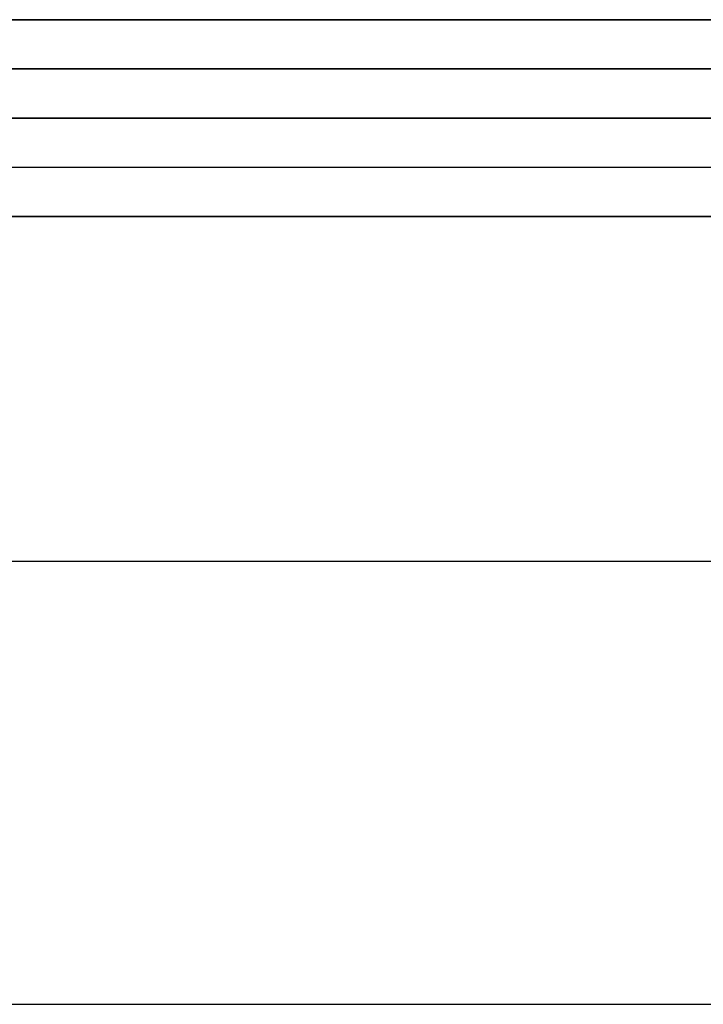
# Model space of a CAD drawing. Header units: millimetres. Extents: x -206 to 214, y -182 to 189.
# Tile 169 of 256: x 7 to 14, y 117 to 127. Entities that reach past the tile are written whole.
import ezdxf

# ---------------------------------------------------------------- set-up
doc = ezdxf.new("R2010")
doc.units = ezdxf.units.MM
doc.layers.add('Default', color=7, linetype='Continuous', true_color=0x000000)

msp = doc.modelspace()

# ---------------------------------------------------------------- linework, layer by layer
at = {"layer": 'Default'}
for p, q in [((213.1887, 125.5307, 715.5033), (-204.8113, 125.5307, 715.5033)), ((-204.8113, 125.5307, 1113.5033), (213.1887, 125.5307, 1113.5033)), ((213.1887, 125.5307, 914.5033), (-204.8113, 125.5307, 914.5033)), ((6.6382, 125.5307, 824.0033), (177.7392, 125.5307, 824.0033)), ((213.1887, 125.0307, 828.5033), (-204.8113, 125.0307, 828.5033)), ((-93.3113, 124.5307, 719.0033), (101.6887, 124.5307, 719.0033)), ((-195.8113, 121.0307, 723.5033), (204.1887, 121.0307, 723.5033)), ((-195.8113, 121.0307, 816.5033), (204.1887, 121.0307, 816.5033))]:
    msp.add_line(p, q, dxfattribs=at)
for points in [[(-204.8113, 126.5307, 1114.5033), (4.1887, 126.5307, 1114.5033), (213.1887, 126.5307, 1114.5033)], [(213.1887, 126.5307, 714.5033), (4.1887, 126.5307, 714.5033), (-204.8113, 126.5307, 714.5033)], [(-204.8113, 126.0307, 1114.0033), (4.1887, 126.0307, 1114.0033), (213.1887, 126.0307, 1114.0033)], [(213.1887, 126.0307, 715.0033), (4.1887, 126.0307, 715.0033), (-204.8113, 126.0307, 715.0033)], [(213.1887, 125.5307, 828.0033), (4.1887, 125.5307, 828.0033), (-204.8113, 125.5307, 828.0033)], [(-204.8113, 125.5307, 820.0033), (4.1887, 125.5307, 820.0033), (213.1887, 125.5307, 820.0033)], [(204.1887, 125.5307, 723.5033), (4.1887, 125.5307, 723.5033), (-195.8113, 125.5307, 723.5033)], [(204.1887, 125.5307, 816.5033), (4.1887, 125.5307, 816.5033), (-195.8113, 125.5307, 816.5033)], [(204.1887, 125.5307, 770.0033), (4.1887, 125.5307, 770.0033), (-195.8113, 125.5307, 770.0033)], [(204.1887, 125.5307, 714.5033), (4.1887, 125.5307, 714.5033), (-195.8113, 125.5307, 714.5033)], [(204.1887, 125.5307, 723.5033), (4.1887, 125.5307, 723.5033), (-195.8113, 125.5307, 723.5033)], [(101.7392, 125.5307, 719.0033), (54.1887, 125.5307, 719.0033), (6.6382, 125.5307, 719.0033)], [(-204.8113, 124.5307, 829.0033), (4.1887, 124.5307, 829.0033), (213.1887, 124.5307, 829.0033)], [(204.1887, 124.5307, 714.5033), (4.1887, 124.5307, 714.5033), (-195.8113, 124.5307, 714.5033)], [(204.1887, 124.5307, 723.5033), (4.1887, 124.5307, 723.5033), (-195.8113, 124.5307, 723.5033)], [(-195.8113, 116.5307, 723.5033), (4.1887, 116.5307, 723.5033), (204.1887, 116.5307, 723.5033)], [(-195.8113, 116.5307, 816.5033), (4.1887, 116.5307, 816.5033), (204.1887, 116.5307, 816.5033)], [(-195.8113, 116.5307, 770.0033), (4.1887, 116.5307, 770.0033), (204.1887, 116.5307, 770.0033)]]:
    msp.add_open_spline(points, degree=2, dxfattribs=at)

doc.saveas('drawing.dxf')
